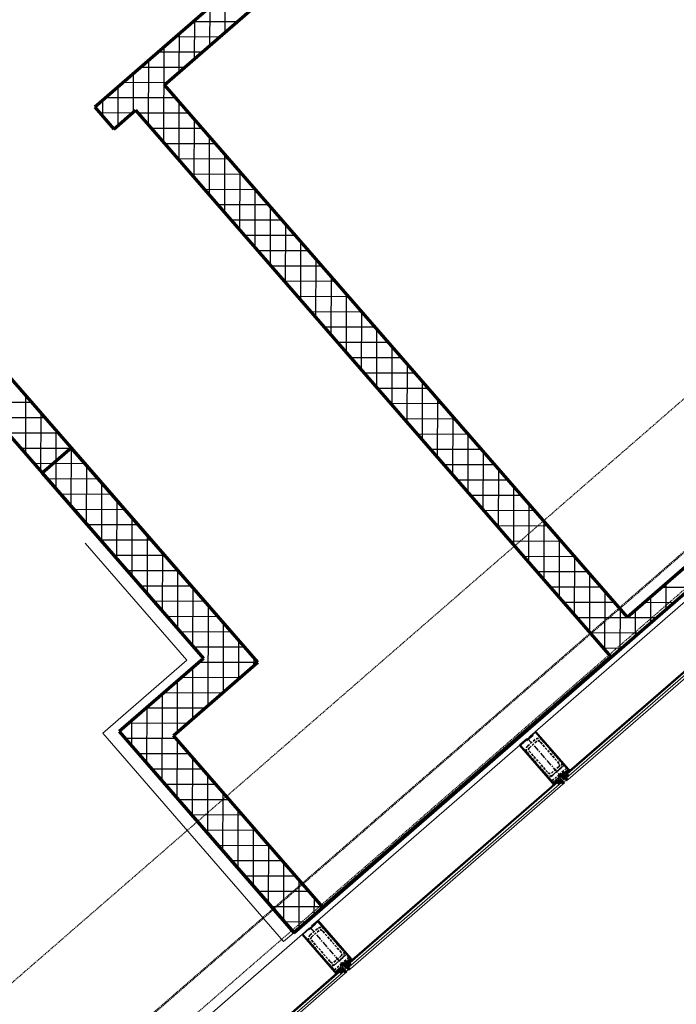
# Model space of a CAD drawing. Header units: millimetres. Extents: x 98667 to 994031, y -2704 to 533009.
# Tile 107 of 153: x 495683 to 499098, y 243832 to 248955. Entities that reach past the tile are written whole.
import ezdxf

# ---------------------------------------------------------------- set-up
doc = ezdxf.new("R2010")
doc.units = ezdxf.units.MM
for name, pattern in [('AP03000E0$0$CENTER', [50.8, 31.75, -6.35, 6.35, -6.35]), ('AP03000E0$0$HIDDEN', [9.525, 6.35, -3.175]), ('AP03000E0$0$HIDDENX2', [19.05, 12.7, -6.35])]:
    doc.linetypes.add(name, pattern=pattern)
for name, color, linetype, lineweight in [('A-WALL-FNSH', 1, 'Continuous', 15), ('A-WALL-FULL', 6, 'Continuous', 70), ('A-WALL-PATT', 5, 'Continuous', 15), ('AP03000E0$0$A-GLAZ-FULL-EXTR', 2, 'Continuous', 20), ('AP03000E0$0$A-GLAZ-MULL-EXTR', 3, 'Continuous', 35), ('AP03000E0$0$A-WALL-FNSH', 1, 'Continuous', 15)]:
    doc.layers.add(name, color=color, linetype=linetype, lineweight=lineweight)
doc.layers.add('A-WALL-PATT-50', color=5, linetype='Continuous')
doc.layers.add('AP03000E0$0$A-Slab Edge Guide', color=55, linetype='Continuous', lineweight=15, plot=False)

msp = doc.modelspace()

# ---------------------------------------------------------------- linework, layer by layer
at = {"color": 251, "linetype": 'AP03000E0$0$CENTER'}
for p, q in [((498325.2, 245215.7), (498522.1, 244989.3)), ((497193.2, 244231.6), (497390, 244005.2))]:
    msp.add_line(p, q, dxfattribs=at)
at = {"layer": 'A-WALL-FNSH', "color": 251, "linetype": 'ByBlock'}
for p, q in [((496023.8, 246231.9), (496553.2, 245622.9)), ((496553.2, 245622.9), (496115.3, 245242.2)), ((496115.3, 245242.2), (497055.9, 244158.8)), ((497055.9, 244158.8), (497108.8, 244204.6))]:
    msp.add_line(p, q, dxfattribs=at)
at = {"layer": 'A-WALL-FULL', "color": 251, "linetype": 'ByBlock'}
for p, q in [((497108.8, 244204.6), (508490.5, 254099.4)), ((497378.9, 249634.2), (496073.6, 248499.5)), ((496436.3, 248615.9), (497590.5, 249619.4)), ((502361.1, 248903.5), (498844, 245846.1)), ((498844, 245846.1), (496436.3, 248615.9)), ((496073.6, 248499.5), (496172, 248386.2)), ((496172, 248386.2), (496285.2, 248484.6)), ((496285.2, 248484.6), (498758.8, 245639.1)), ((496921.3, 245612.2), (495225, 247563)), ((495096.7, 247404.9), (496638.4, 245631.3)), ((495951.6, 246727.4), (495800.2, 246595.7)), ((496921.3, 245612.2), (495951.5, 246727.4)), ((495800.2, 246595.7), (496638.4, 245631.3)), ((496638.4, 245631.3), (496200.6, 245250.7)), ((496638.4, 245631.3), (496200.6, 245250.7)), ((498758.8, 245639.1), (497260.4, 244336.5)), ((496482.8, 245231), (496921.3, 245612.2)), ((496482.8, 245231), (496921.3, 245612.2)), ((496200.6, 245250.7), (497108.8, 244204.6)), ((496200.6, 245250.7), (497108.8, 244204.7)), ((497260.4, 244336.5), (496482.8, 245231)), ((497260.4, 244336.5), (496482.8, 245231)), ((497108.8, 244204.7), (497260.4, 244336.5))]:
    msp.add_line(p, q, dxfattribs=at)
at = {"layer": 'A-WALL-PATT', "color": 251, "linetype": 'Continuous'}
for p, q in [((496672.4, 248821.2), (496673, 249020.5)), ((496813.7, 248944), (496585.7, 248944.7)), ((496513.3, 248682.9), (496513.8, 248882.2)), ((496353.8, 248405.8), (496354.7, 248743.8)), ((496631.7, 248785.8), (496403.7, 248786.4)), ((496195, 248406.2), (496195.6, 248605.5)), ((496449.6, 248627.5), (496221.6, 248628.2)), ((496512, 248223.7), (496512.9, 248527.8)), ((496267.6, 248469.3), (496099.4, 248469.8)), ((496564.5, 248468.5), (496298.6, 248469.2)), ((496670.3, 248041.7), (496671.1, 248345.8)), ((496702.8, 248309.3), (496436.9, 248310.1)), ((496841.1, 248150.2), (496575.3, 248150.9)), ((496828.5, 247859.6), (496829.4, 248163.7)), ((496979.4, 247991.1), (496713.6, 247991.8)), ((496986.8, 247677.6), (496987.6, 247981.7)), ((497117.8, 247831.9), (496851.9, 247832.7)), ((497145, 247495.5), (497145.9, 247799.7)), ((497256.1, 247672.8), (496990.3, 247673.5)), ((497303.3, 247313.5), (497304.1, 247617.6)), ((497394.4, 247513.7), (497128.6, 247514.4)), ((497461.5, 247131.4), (497462.4, 247435.6)), ((497532.8, 247354.6), (497266.9, 247355.3)), ((497619.8, 246949.4), (497620.6, 247253.5)), ((497671.1, 247195.4), (497405.3, 247196.2)), ((497778, 246767.4), (497778.8, 247071.5)), ((495714.1, 246694.7), (495714.9, 246999.7)), ((497809.4, 247036.3), (497543.6, 247037)), ((495816.3, 246883), (495549.7, 246883.8)), ((497947.8, 246877.2), (497681.9, 246877.9)), ((497936.3, 246585.3), (497937.1, 246889.4)), ((495872.3, 246512.6), (495873.1, 246817.7)), ((495954.7, 246723.9), (495688, 246724.6)), ((498086.1, 246718), (497820.3, 246718.8)), ((498094.5, 246403.3), (498095.3, 246707.4)), ((496030.5, 246330.6), (496031.4, 246635.7)), ((496093, 246564.8), (495826.3, 246565.5)), ((498224.4, 246558.9), (497958.6, 246559.6)), ((498252.8, 246221.2), (498253.6, 246525.3)), ((496188.8, 246148.5), (496189.6, 246453.7)), ((496231.4, 246405.6), (495964.7, 246406.4)), ((498362.8, 246399.8), (498096.9, 246400.5)), ((498411, 246039.2), (498411.8, 246343.3)), ((496369.8, 246246.5), (496103, 246247.2)), ((496347, 245966.5), (496347.9, 246271.7)), ((498501.1, 246240.6), (498235.3, 246241.4)), ((498569.3, 245857.1), (498570.1, 246161.3)), ((496508.2, 246087.4), (496241.3, 246088.1)), ((496505.3, 245784.5), (496506.1, 246089.7)), ((498639.4, 246081.5), (498373.6, 246082.2)), ((498727.5, 245675.1), (498728.3, 245979.2)), ((499045.6, 245888.4), (499046, 246021.6)), ((496646.5, 245928.2), (496379.7, 245929)), ((498777.8, 245922.4), (498511.9, 245923.1)), ((499083.7, 245921.5), (498931.3, 245921.9)), ((496663, 245387.6), (496664.4, 245907.7)), ((498886.5, 245750.1), (498886.8, 245883.3)), ((496784.9, 245769.1), (496518, 245769.8)), ((496822.1, 245525.9), (496822.6, 245725.7)), ((498901.7, 245763.3), (498650.2, 245764)), ((496918.8, 245610), (496614.9, 245610.8)), ((496503.8, 245249.3), (496504.6, 245514.9)), ((498568.2, 245473.4), (498568.2, 245473.4)), ((496736.7, 245451.7), (496432.9, 245452.6)), ((498537.6, 245446.8), (498537.6, 245446.8)), ((496344.6, 245084.8), (496345.4, 245376.6)), ((498409.1, 245335), (498409.1, 245335)), ((496554.7, 245293.5), (496250.8, 245294.3)), ((498355.6, 245288.5), (498355.6, 245288.5)), ((496502.9, 244902.6), (496503.7, 245207)), ((498249.9, 245196.7), (498249.9, 245196.7)), ((496566.5, 245134.7), (496300.7, 245135.4)), ((498173.5, 245130.3), (498173.5, 245130.3)), ((498090.8, 245058.4), (498090.8, 245058.4)), ((496661.1, 244720.3), (496662, 245025)), ((496704.9, 244975.6), (496438.8, 244976.3)), ((497991.5, 244972), (497991.5, 244972)), ((497931.7, 244920), (497931.7, 244920)), ((496843.2, 244816.4), (496577, 244817.2)), ((496819.4, 244538), (496820.2, 244842.9)), ((497809.5, 244813.8), (497809.5, 244813.8)), ((497772.5, 244781.7), (497772.5, 244781.7)), ((496981.5, 244657.3), (496715.1, 244658)), ((496977.6, 244355.7), (496978.5, 244660.9)), ((497613.4, 244643.3), (497613.4, 244643.3)), ((497627.4, 244655.5), (497627.4, 244655.5)), ((497119.9, 244498.2), (496853.3, 244498.9)), ((497445.4, 244497.3), (497445.4, 244497.3)), ((497454.3, 244505), (497454.3, 244505)), ((497136, 244228.3), (497136.7, 244478.8)), ((497258.2, 244339), (496991.5, 244339.8)), ((497263.4, 244339), (497263.4, 244339)), ((497295.1, 244366.6), (497295.1, 244366.6))]:
    msp.add_line(p, q, dxfattribs=at)
at = {"layer": 'A-WALL-PATT-50', "color": 251, "linetype": 'Continuous'}
for p, q in [((496752, 248890.4), (496752.5, 249089.7)), ((496672.4, 248821.2), (496673, 249020.5)), ((496813.7, 248944), (496585.7, 248944.7)), ((496592.9, 248752.1), (496593.4, 248951.3)), ((496722.7, 248864.9), (496494.7, 248865.5)), ((496513.3, 248682.9), (496513.8, 248882.2)), ((496432.9, 248314.7), (496434.3, 248813)), ((496353.8, 248405.8), (496354.7, 248743.8)), ((496631.7, 248785.8), (496403.7, 248786.4)), ((496540.6, 248706.7), (496312.7, 248707.3)), ((496274.6, 248475.4), (496275.1, 248674.7)), ((496195, 248406.2), (496195.6, 248605.5)), ((496449.6, 248627.5), (496221.6, 248628.2)), ((496115.8, 248450.9), (496116, 248536.3)), ((496495.3, 248548), (496130.6, 248549)), ((496512, 248223.7), (496512.9, 248527.8)), ((496267.6, 248469.3), (496099.4, 248469.8)), ((496564.5, 248468.5), (496298.6, 248469.2)), ((496591.1, 248132.7), (496592, 248436.8)), ((496176.6, 248390.2), (496168.6, 248390.2)), ((496633.6, 248388.9), (496367.8, 248389.6)), ((496670.3, 248041.7), (496671.1, 248345.8)), ((496702.8, 248309.3), (496436.9, 248310.1)), ((496771.9, 248229.8), (496506.1, 248230.5)), ((496749.4, 247950.6), (496750.2, 248254.8)), ((496841.1, 248150.2), (496575.3, 248150.9)), ((496828.5, 247859.6), (496829.4, 248163.7)), ((496907.6, 247768.6), (496908.5, 248072.7)), ((496910.3, 248070.6), (496644.4, 248071.4)), ((496979.4, 247991.1), (496713.6, 247991.8)), ((496986.8, 247677.6), (496987.6, 247981.7)), ((497048.6, 247911.5), (496782.8, 247912.2)), ((497065.9, 247586.6), (497066.7, 247890.7)), ((497117.8, 247831.9), (496851.9, 247832.7)), ((497145, 247495.5), (497145.9, 247799.7)), ((497186.9, 247752.4), (496921.1, 247753.1)), ((497256.1, 247672.8), (496990.3, 247673.5)), ((497224.1, 247404.5), (497225, 247708.6)), ((497303.3, 247313.5), (497304.1, 247617.6)), ((497325.3, 247593.2), (497059.4, 247594)), ((497394.4, 247513.7), (497128.6, 247514.4)), ((497382.4, 247222.5), (497383.2, 247526.6)), ((497463.6, 247434.1), (497197.8, 247434.9)), ((497461.5, 247131.4), (497462.4, 247435.6)), ((497532.8, 247354.6), (497266.9, 247355.3)), ((497540.6, 247040.4), (497541.5, 247344.5)), ((497601.9, 247275), (497336.1, 247275.7)), ((497619.8, 246949.4), (497620.6, 247253.5)), ((497671.1, 247195.4), (497405.3, 247196.2)), ((497698.9, 246858.4), (497699.7, 247162.5)), ((497740.3, 247115.9), (497474.4, 247116.6)), ((497778, 246767.4), (497778.8, 247071.5)), ((495714.1, 246694.7), (495714.9, 246999.7)), ((497809.4, 247036.3), (497543.6, 247037)), ((495747.1, 246962.6), (495480.5, 246963.3)), ((497878.6, 246956.7), (497612.8, 246957.5)), ((497857.1, 246676.3), (497858, 246980.5)), ((495793.2, 246603.7), (495794, 246908.7)), ((495816.3, 246883), (495549.7, 246883.8)), ((497947.8, 246877.2), (497681.9, 246877.9)), ((497936.3, 246585.3), (497937.1, 246889.4)), ((495885.5, 246803.5), (495618.8, 246804.2)), ((495872.3, 246512.6), (495873.1, 246817.7)), ((498016.9, 246797.6), (497751.1, 246798.3)), ((498015.4, 246494.3), (498016.2, 246798.4)), ((495954.7, 246723.9), (495688, 246724.6)), ((495951.4, 246421.6), (495952.3, 246726.7)), ((498086.1, 246718), (497820.3, 246718.8)), ((498094.5, 246403.3), (498095.3, 246707.4)), ((496023.9, 246644.3), (495757.2, 246645.1)), ((498155.3, 246638.5), (497889.4, 246639.2)), ((496030.5, 246330.6), (496031.4, 246635.7)), ((498173.6, 246312.2), (498174.5, 246616.4)), ((496093, 246564.8), (495826.3, 246565.5)), ((496109.7, 246239.6), (496110.5, 246544.7)), ((498224.4, 246558.9), (497958.6, 246559.6)), ((496162.2, 246485.2), (495895.5, 246485.9)), ((498252.8, 246221.2), (498253.6, 246525.3)), ((496188.8, 246148.5), (496189.6, 246453.7)), ((498293.6, 246479.3), (498027.8, 246480.1)), ((498331.9, 246130.2), (498332.7, 246434.3)), ((496231.4, 246405.6), (495964.7, 246406.4)), ((498362.8, 246399.8), (498096.9, 246400.5)), ((496267.9, 246057.5), (496268.8, 246362.7)), ((498411, 246039.2), (498411.8, 246343.3)), ((496300.6, 246326.1), (496033.8, 246326.8)), ((498431.9, 246320.2), (498166.1, 246320.9)), ((496369.8, 246246.5), (496103, 246247.2)), ((496347, 245966.5), (496347.9, 246271.7)), ((498501.1, 246240.6), (498235.3, 246241.4)), ((498490.1, 245948.2), (498491, 246252.3)), ((496426.2, 245875.5), (496427, 246180.7)), ((496439, 246166.9), (496172.2, 246167.7)), ((498570.3, 246161.1), (498304.4, 246161.8)), ((498569.3, 245857.1), (498570.1, 246161.3)), ((496508.2, 246087.4), (496241.3, 246088.1)), ((496505.3, 245784.5), (496506.1, 246089.7)), ((498639.4, 246081.5), (498373.6, 246082.2)), ((498648.4, 245766.1), (498649.2, 246070.2)), ((496577.3, 246007.8), (496310.5, 246008.5)), ((496584.4, 245693.4), (496585.3, 245998.7)), ((498708.6, 246001.9), (498442.7, 246002.7)), ((498727.5, 245675.1), (498728.3, 245979.2)), ((499174.7, 246000.6), (499022.3, 246001.1)), ((499045.6, 245888.4), (499046, 246021.6)), ((496646.5, 245928.2), (496379.7, 245929)), ((498777.8, 245922.4), (498511.9, 245923.1)), ((499083.7, 245921.5), (498931.3, 245921.9)), ((498966, 245819.2), (498966.4, 245952.5)), ((496663, 245387.6), (496664.4, 245907.7)), ((498806.9, 245680.9), (498807.5, 245888.2)), ((498886.5, 245750.1), (498886.8, 245883.3)), ((496715.7, 245848.7), (496448.8, 245849.4)), ((498992.7, 245842.4), (498581.1, 245843.5)), ((496784.9, 245769.1), (496518, 245769.8)), ((496742.5, 245456.8), (496743.5, 245816.7)), ((496822.1, 245525.9), (496822.6, 245725.7)), ((498901.7, 245763.3), (498650.2, 245764)), ((496854.1, 245689.5), (496587.2, 245690.3)), ((498810.6, 245684.1), (498719.4, 245684.4)), ((496901.7, 245595.1), (496901.8, 245634.7)), ((496583.4, 245318.4), (496584.1, 245584.1)), ((496918.8, 245610), (496614.9, 245610.8)), ((496503.8, 245249.3), (496504.6, 245514.9)), ((496827.8, 245530.9), (496523.9, 245531.7)), ((498628.6, 245525.9), (498628.6, 245525.9)), ((498647.8, 245542.6), (498647.8, 245542.6)), ((498568.2, 245473.4), (498568.2, 245473.4)), ((496423.7, 244993.7), (496425, 245445.7)), ((496736.7, 245451.7), (496432.9, 245452.6)), ((498537.6, 245446.8), (498537.6, 245446.8)), ((496645.7, 245372.6), (496341.8, 245373.5)), ((496344.6, 245084.8), (496345.4, 245376.6)), ((498446.6, 245367.7), (498446.6, 245367.7)), ((498488.6, 245404.2), (498488.6, 245404.2)), ((496265.5, 245176), (496265.9, 245307.4)), ((498409.1, 245335), (498409.1, 245335)), ((496554.7, 245293.5), (496250.8, 245294.3)), ((498329.5, 245265.9), (498329.5, 245265.9)), ((498355.6, 245288.5), (498355.6, 245288.5)), ((496497.4, 245214.3), (496231.6, 245215)), ((496502.9, 244902.6), (496503.7, 245207)), ((498264.5, 245209.4), (498264.5, 245209.4)), ((498249.9, 245196.7), (498249.9, 245196.7)), ((496566.5, 245134.7), (496300.7, 245135.4)), ((496582, 244811.4), (496582.8, 245116)), ((498170.4, 245127.5), (498170.4, 245127.5)), ((498173.5, 245130.3), (498173.5, 245130.3)), ((496635.7, 245055.1), (496369.8, 245055.9)), ((498082.5, 245051.2), (498082.5, 245051.2)), ((498090.8, 245058.4), (498090.8, 245058.4)), ((496661.1, 244720.3), (496662, 245025)), ((496704.9, 244975.6), (496438.8, 244976.3)), ((497991.5, 244972), (497991.5, 244972)), ((498011.2, 244989.2), (498011.2, 244989.2)), ((496774, 244896), (496507.9, 244896.7)), ((496740.2, 244629.1), (496741.1, 244933.9)), ((497931.7, 244920), (497931.7, 244920)), ((497852.1, 244850.8), (497852.1, 244850.8)), ((497900.5, 244892.9), (497900.5, 244892.9)), ((496843.2, 244816.4), (496577, 244817.2)), ((496819.4, 244538), (496820.2, 244842.9)), ((497809.5, 244813.8), (497809.5, 244813.8)), ((496898.5, 244446.9), (496899.3, 244751.9)), ((497772.5, 244781.7), (497772.5, 244781.7)), ((496912.4, 244736.9), (496646.1, 244737.6)), ((497693, 244712.5), (497693, 244712.5)), ((497718.5, 244734.7), (497718.5, 244734.7)), ((496981.5, 244657.3), (496715.1, 244658)), ((496977.6, 244355.7), (496978.5, 244660.9)), ((497613.4, 244643.3), (497613.4, 244643.3)), ((497627.4, 244655.5), (497627.4, 244655.5)), ((497050.7, 244577.7), (496784.2, 244578.5)), ((497056.7, 244264.6), (497057.6, 244569.8)), ((497533.8, 244574.2), (497533.8, 244574.2)), ((497536.4, 244576.4), (497536.4, 244576.4)), ((497119.9, 244498.2), (496853.3, 244498.9)), ((497445.4, 244497.3), (497445.4, 244497.3)), ((497454.3, 244505), (497454.3, 244505)), ((497136, 244228.3), (497136.7, 244478.8)), ((497374.7, 244435.8), (497374.7, 244435.8)), ((497189, 244418.6), (496922.4, 244419.3)), ((497215.6, 244297.5), (497215.8, 244387.8)), ((497354.4, 244418.2), (497354.4, 244418.2)), ((497258.2, 244339), (496991.5, 244339.8)), ((497263.4, 244339), (497263.4, 244339)), ((497295.1, 244366.6), (497295.1, 244366.6)), ((497172.4, 244259.9), (497060.5, 244260.2))]:
    msp.add_line(p, q, dxfattribs=at)
at = {"layer": 'AP03000E0$0$A-GLAZ-FULL-EXTR', "color": 251}
for p, q in [((498338.4, 245227.2), (499444.1, 246188.3)), ((499621.2, 245984.5), (498515.6, 245023.4)), ((498519.5, 245018.9), (499625.2, 245980)), ((499633, 245971), (498527.4, 245009.8)), ((498535.3, 245000.8), (499640.9, 245961.9)), ((497206.4, 244243.1), (498312, 245204.2)), ((498489.2, 245000.4), (497383.5, 244039.3)), ((498493.1, 244995.9), (498489.2, 245000.4)), ((498515.6, 245023.4), (498519.5, 245018.9)), ((498528.6, 245026.8), (498519.5, 245018.9)), ((498519.5, 245018.9), (498527.4, 245009.8)), ((498527.4, 245009.8), (498536.4, 245017.7)), ((498527.4, 245009.8), (498535.3, 245000.8)), ((498536.4, 245017.7), (498528.6, 245026.8)), ((498535.1, 245028.4), (498530.5, 245024.5)), ((498530.5, 245024.5), (498534.5, 245020)), ((498541, 245021.6), (498533.1, 245030.7)), ((498534.5, 245020), (498539, 245023.9)), ((498539, 245023.9), (498535.1, 245028.4)), ((497387.5, 244034.8), (498493.1, 244995.9)), ((498501, 244986.9), (497395.3, 244025.7)), ((497403.2, 244016.7), (498508.8, 244977.8)), ((498487.4, 244975.1), (498479.5, 244984.1)), ((498481.5, 244981.8), (498486, 244985.8)), ((498485.4, 244977.3), (498481.5, 244981.8)), ((498484, 244988), (498493.1, 244995.9)), ((498491.9, 244979), (498484, 244988)), ((498489.9, 244981.3), (498485.4, 244977.3)), ((498486, 244985.8), (498489.9, 244981.3)), ((498501, 244986.9), (498491.9, 244979)), ((498493.1, 244995.9), (498501, 244986.9)), ((498508.8, 244977.8), (498501, 244986.9)), ((496074.3, 243259), (497180, 244220.1)), ((497383.5, 244039.3), (497387.5, 244034.8)), ((497396.5, 244042.7), (497387.5, 244034.8)), ((497387.5, 244034.8), (497395.3, 244025.7)), ((497395.3, 244025.7), (497404.4, 244033.6)), ((497395.3, 244025.7), (497403.2, 244016.7)), ((497404.4, 244033.6), (497396.5, 244042.7)), ((497403, 244044.3), (497398.5, 244040.4)), ((497398.5, 244040.4), (497402.4, 244035.9)), ((497408.9, 244037.5), (497401, 244046.6)), ((497402.4, 244035.9), (497406.9, 244039.8)), ((497406.9, 244039.8), (497403, 244044.3)), ((497357.1, 244016.4), (496251.4, 243055.2)), ((496255.4, 243050.7), (497361, 244011.8)), ((497368.9, 244002.8), (496263.3, 243041.6)), ((496271.1, 243032.6), (497376.8, 243993.7)), ((497355.3, 243991), (497347.5, 244000)), ((497349.4, 243997.8), (497353.9, 244001.7)), ((497353.4, 243993.2), (497349.4, 243997.8)), ((497352, 244004), (497361, 244011.8)), ((497359.9, 243994.9), (497352, 244004)), ((497357.9, 243997.2), (497353.4, 243993.2)), ((497353.9, 244001.7), (497357.9, 243997.2)), ((497361, 244011.8), (497357.1, 244016.4)), ((497368.9, 244002.8), (497359.9, 243994.9)), ((497361, 244011.8), (497368.9, 244002.8)), ((497376.8, 243993.7), (497368.9, 244002.8))]:
    msp.add_line(p, q, dxfattribs=at)
at = {"layer": 'AP03000E0$0$A-GLAZ-FULL-EXTR', "color": 251, "linetype": 'Continuous'}
for p, q in [((498520.2, 245018.1), (498529.3, 245025.9)), ((498529.1, 245011.4), (498521.3, 245020.4)), ((498522.3, 245015.7), (498531.4, 245023.5)), ((498531.5, 245013.4), (498523.7, 245022.5)), ((498524.4, 245013.3), (498533.5, 245021.1)), ((498533.9, 245015.5), (498526.1, 245024.6)), ((498526.5, 245010.9), (498535.5, 245018.7)), ((498536.3, 245017.6), (498528.5, 245026.7)), ((498484.7, 244987.3), (498493.8, 244995.1)), ((498493.2, 244980.1), (498485.3, 244989.2)), ((498486.8, 244984.9), (498495.9, 244992.7)), ((498495.6, 244982.2), (498487.7, 244991.3)), ((498488.9, 244982.5), (498497.9, 244990.3)), ((498498, 244984.3), (498490.1, 244993.3)), ((498491, 244980.1), (498500, 244987.9)), ((498500.4, 244986.4), (498492.5, 244995.4)), ((497395.7, 244026.1), (497387.9, 244035.2)), ((497388.9, 244033.1), (497398, 244040.9)), ((497398.1, 244028.2), (497390.3, 244037.3)), ((497391, 244030.7), (497400.1, 244038.6)), ((497400.5, 244030.3), (497392.7, 244039.3)), ((497393.1, 244028.3), (497402.2, 244036.2)), ((497402.9, 244032.4), (497395.1, 244041.4)), ((497395.2, 244025.9), (497404.2, 244033.8)), ((497353.4, 244002.3), (497362.5, 244010.2)), ((497362.2, 243996.9), (497354.3, 244006)), ((497355.5, 243999.9), (497364.6, 244007.8)), ((497364.6, 243999), (497356.7, 244008.1)), ((497357.6, 243997.5), (497366.7, 244005.4)), ((497367, 244001.1), (497359.1, 244010.2)), ((497359.7, 243995.1), (497368.7, 244003))]:
    msp.add_line(p, q, dxfattribs=at)
at = {"layer": 'AP03000E0$0$A-GLAZ-MULL-EXTR', "color": 251}
for p, q in [((498283.7, 245179.6), (498321.5, 245212.4)), ((498319.7, 245206.9), (498288, 245179.3)), ((498321.6, 245204.6), (498319.7, 245206.9)), ((498321.5, 245212.4), (498323.4, 245210.2)), ((498353.3, 245232.2), (498321.6, 245204.6)), ((498323.4, 245210.2), (498351.4, 245234.4)), ((498332.8, 245222.3), (498366.7, 245251.8)), ((498334.8, 245220), (498332.8, 245222.3)), ((498366.4, 245247.6), (498334.8, 245220)), ((498351.4, 245234.4), (498353.3, 245232.2)), ((498497.7, 245096.6), (498366.4, 245247.6)), ((498366.7, 245251.8), (498537.3, 245055.6)), ((498454.3, 244983.4), (498283.7, 245179.6)), ((498288, 245179.3), (498419.2, 245028.4)), ((498535.1, 245053.6), (498497.7, 245096.6)), ((498505.2, 245027.7), (498535.1, 245053.6)), ((498540.6, 245051.8), (498508.5, 245023.9)), ((498540.6, 245051.8), (498523.6, 245037)), ((498526.9, 245033.3), (498547.7, 245051.3)), ((498537.3, 245055.6), (498540.6, 245051.8)), ((498547.7, 245051.3), (498540.6, 245051.8)), ((498419.2, 245028.4), (498456.6, 244985.4)), ((498456.6, 244985.4), (498486.4, 245011.3)), ((498489.7, 245007.5), (498457.6, 244979.6)), ((498484.4, 245013.5), (498516.1, 245041.1)), ((498486.4, 245011.3), (498484.4, 245013.5)), ((498512.6, 244981.1), (498489.7, 245007.5)), ((498518.1, 245038.8), (498490.1, 245014.6)), ((498490.1, 245014.6), (498516.4, 244984.4)), ((498501.5, 245024.4), (498505.2, 245027.7)), ((498527.7, 244994.2), (498501.5, 245024.4)), ((498508.5, 245023.9), (498531.5, 244997.5)), ((498516.1, 245041.1), (498518.1, 245038.8)), ((498523.6, 245037), (498526.9, 245033.3)), ((498457.6, 244979.6), (498454.3, 244983.4)), ((498477.8, 244990.6), (498457.1, 244972.6)), ((498457.1, 244972.6), (498457.6, 244979.6)), ((498457.6, 244979.6), (498474.6, 244994.4)), ((498474.6, 244994.4), (498477.8, 244990.6)), ((498516.4, 244984.4), (498512.6, 244981.1)), ((498531.5, 244997.5), (498527.7, 244994.2)), ((497221.3, 244248.1), (497189.6, 244220.5)), ((497191.4, 244226.1), (497219.3, 244250.3)), ((497200.7, 244238.2), (497234.7, 244267.7)), ((497202.7, 244235.9), (497200.7, 244238.2)), ((497234.4, 244263.5), (497202.7, 244235.9)), ((497219.3, 244250.3), (497221.3, 244248.1)), ((497365.6, 244112.5), (497234.4, 244263.5)), ((497234.7, 244267.7), (497405.3, 244071.5)), ((497151.7, 244195.5), (497189.4, 244228.3)), ((497322.2, 243999.3), (497151.7, 244195.5)), ((497187.6, 244222.8), (497155.9, 244195.2)), ((497155.9, 244195.2), (497287.1, 244044.3)), ((497189.6, 244220.5), (497187.6, 244222.8)), ((497189.4, 244228.3), (497191.4, 244226.1)), ((497403, 244069.5), (497365.6, 244112.5)), ((497287.1, 244044.3), (497324.5, 244001.3)), ((497324.5, 244001.3), (497354.3, 244027.2)), ((497352.3, 244029.5), (497384, 244057)), ((497354.3, 244027.2), (497352.3, 244029.5)), ((497386, 244054.7), (497358.1, 244030.5)), ((497358.1, 244030.5), (497384.3, 244000.3)), ((497369.4, 244040.3), (497373.2, 244043.6)), ((497395.6, 244010.1), (497369.4, 244040.3)), ((497373.2, 244043.6), (497403, 244069.5)), ((497408.5, 244067.7), (497376.5, 244039.8)), ((497376.5, 244039.8), (497399.4, 244013.4)), ((497384, 244057), (497386, 244054.7)), ((497408.5, 244067.7), (497391.6, 244052.9)), ((497391.6, 244052.9), (497394.8, 244049.2)), ((497394.8, 244049.2), (497415.6, 244067.2)), ((497405.3, 244071.5), (497408.5, 244067.7)), ((497415.6, 244067.2), (497408.5, 244067.7)), ((497325.5, 243995.5), (497322.2, 243999.3)), ((497345.8, 244006.5), (497325, 243988.5)), ((497325, 243988.5), (497325.5, 243995.5)), ((497357.6, 244023.4), (497325.5, 243995.5)), ((497325.5, 243995.5), (497342.5, 244010.3)), ((497342.5, 244010.3), (497345.8, 244006.5)), ((497380.6, 243997), (497357.6, 244023.4)), ((497384.3, 244000.3), (497380.6, 243997)), ((497399.4, 244013.4), (497395.6, 244010.1))]:
    msp.add_line(p, q, dxfattribs=at)
at = {"layer": 'AP03000E0$0$A-GLAZ-MULL-EXTR', "color": 251, "linetype": 'AP03000E0$0$HIDDENX2'}
for p, q in [((498363.8, 245209.5), (498326, 245176.7)), ((498497.5, 245093.8), (498399.1, 245207)), ((498372, 245200), (498334.2, 245167.2)), ((498488, 245085.6), (498389.6, 245198.8)), ((498323.6, 245141.4), (498422, 245028.2)), ((498333, 245149.6), (498431.4, 245036.4)), ((498513.9, 245074.9), (498438.4, 245009.3)), ((498449.1, 245035.2), (498486.8, 245068)), ((498457.3, 245025.7), (498495, 245058.5)), ((498489.2, 245027), (498527, 245059.8)), ((498527, 245059.8), (498513.9, 245074.9)), ((498438.4, 245009.3), (498451.5, 244994.2)), ((498451.5, 244994.2), (498489.2, 245027)), ((497231.7, 244225.4), (497194, 244192.6)), ((497239.9, 244215.9), (497202.2, 244183.1)), ((497356, 244101.5), (497257.6, 244214.7)), ((497365.4, 244109.7), (497267, 244222.9)), ((497191.5, 244157.3), (497289.9, 244044.1)), ((497201, 244165.5), (497299.4, 244052.3)), ((497381.8, 244090.8), (497306.3, 244025.2)), ((497317, 244051.1), (497354.7, 244083.9)), ((497357.2, 244042.9), (497394.9, 244075.7)), ((497394.9, 244075.7), (497381.8, 244090.8)), ((497306.3, 244025.2), (497319.4, 244010.1)), ((497319.4, 244010.1), (497357.2, 244042.9)), ((497325.2, 244041.6), (497362.9, 244074.4))]:
    msp.add_line(p, q, dxfattribs=at)
at = {"layer": 'AP03000E0$0$A-GLAZ-MULL-EXTR', "color": 251, "linetype": 'Continuous'}
for p, q in [((498524.7, 245035.8), (498542.9, 245051.6)), ((498526.8, 245033.4), (498547.4, 245051.3)), ((498541.1, 245045.6), (498537.8, 245049.3)), ((498543.5, 245047.6), (498540.2, 245051.4)), ((498545.8, 245049.7), (498544.3, 245051.5)), ((498529.1, 245035.1), (498525.8, 245038.9)), ((498531.5, 245037.2), (498528.2, 245041)), ((498533.9, 245039.3), (498530.6, 245043.1)), ((498536.3, 245041.4), (498533, 245045.2)), ((498538.7, 245043.5), (498535.4, 245047.3)), ((498457.1, 244973.1), (498477.6, 244990.8)), ((498457.2, 244972.7), (498457.1, 244972.8)), ((498457.4, 244977.5), (498475.6, 244993.2)), ((498459.6, 244974.7), (498457.4, 244977.2)), ((498462, 244976.8), (498458.7, 244980.6)), ((498464.4, 244978.9), (498461.1, 244982.7)), ((498466.8, 244981), (498463.5, 244984.8)), ((498469.2, 244983.1), (498465.9, 244986.8)), ((498471.6, 244985.2), (498468.3, 244988.9)), ((498474, 244987.2), (498470.7, 244991)), ((498476.4, 244989.3), (498473.1, 244993.1)), ((497395.7, 244049.9), (497392.4, 244053.7)), ((497393.4, 244050.8), (497412.5, 244067.4)), ((497398.1, 244052), (497394.8, 244055.7)), ((497400.5, 244054.1), (497397.2, 244057.8)), ((497402.9, 244056.1), (497399.6, 244059.9)), ((497405.3, 244058.2), (497402, 244062)), ((497407.6, 244060.3), (497404.4, 244064.1)), ((497410, 244062.4), (497406.8, 244066.2)), ((497412.4, 244064.5), (497409.7, 244067.6)), ((497414.8, 244066.6), (497414.2, 244067.3)), ((497326.2, 243989.5), (497325.2, 243990.6)), ((497325.3, 243991.8), (497344.3, 244008.3)), ((497328.6, 243991.6), (497325.5, 243995.1)), ((497331, 243993.6), (497327.7, 243997.4)), ((497333.4, 243995.7), (497330.1, 243999.5)), ((497335.8, 243997.8), (497332.5, 244001.6)), ((497338.2, 243999.9), (497334.9, 244003.7)), ((497340.6, 244002), (497337.3, 244005.8)), ((497343, 244004.1), (497339.7, 244007.8)), ((497345.3, 244006.1), (497342.1, 244009.9))]:
    msp.add_line(p, q, dxfattribs=at)
at = {"layer": 'AP03000E0$0$A-GLAZ-MULL-EXTR', "color": 251, "linetype": 'AP03000E0$0$HIDDENX2'}
for centre, radius, start, end in [((498380.2, 245190.6), 25, 41, 131), ((498380.2, 245190.6), 12.5, 41, 131), ((498342.5, 245157.8), 25, 131, 221), ((498342.5, 245157.8), 12.5, 131, 221), ((498478.6, 245077.4), 12.5, 311, 41), ((498478.6, 245077.4), 25, 311, 41), ((498440.9, 245044.6), 25, 221, 311), ((498440.9, 245044.6), 12.5, 221, 311), ((497248.1, 244206.5), 25, 41, 131), ((497210.4, 244173.7), 25, 131, 221), ((497210.4, 244173.7), 12.5, 131, 221), ((497248.1, 244206.5), 12.5, 41, 131), ((497346.5, 244093.3), 12.5, 311, 41), ((497346.5, 244093.3), 25, 311, 41), ((497308.8, 244060.5), 25, 221, 311), ((497308.8, 244060.5), 12.5, 221, 311)]:
    msp.add_arc(centre, radius, start, end, dxfattribs=at)
at = {"layer": 'AP03000E0$0$A-GLAZ-MULL-EXTR', "color": 251}
for centre in [(498531, 245001.9), (498531.6, 245001.1), (498532.3, 245000.4), (498532.9, 244999.6), (498533.6, 244998.9), (498534.2, 244998.1), (498508.3, 244982.2), (498509, 244981.5), (498509.6, 244980.7), (498510.3, 244980), (498511, 244979.2), (498511.6, 244978.4), (497376.3, 243998.1), (497376.9, 243997.4), (497377.6, 243996.6), (497378.2, 243995.9), (497378.9, 243995.1), (497379.5, 243994.4), (497398.9, 244017.8), (497399.6, 244017.1), (497400.2, 244016.3), (497400.9, 244015.5), (497401.5, 244014.8), (497402.2, 244014)]:
    msp.add_arc(centre, 2.83, 69.0607, 192.9393, dxfattribs=at)
at = {"layer": 'AP03000E0$0$A-Slab Edge Guide', "color": 251, "linetype": 'AP03000E0$0$HIDDEN'}
msp.add_line((599119.7, 333895), (483649.2, 233518), dxfattribs=at)
at = {"layer": 'AP03000E0$0$A-WALL-FNSH', "color": 251, "linetype": 'AP03000E0$0$HIDDEN'}
for p, q in [((599513.3, 333442.2), (484042.8, 233065.2)), ((599516.6, 333438.4), (484046.1, 233061.4)), ((599611.7, 333329), (484141.2, 232952))]:
    msp.add_line(p, q, dxfattribs=at)

doc.saveas('drawing.dxf')
